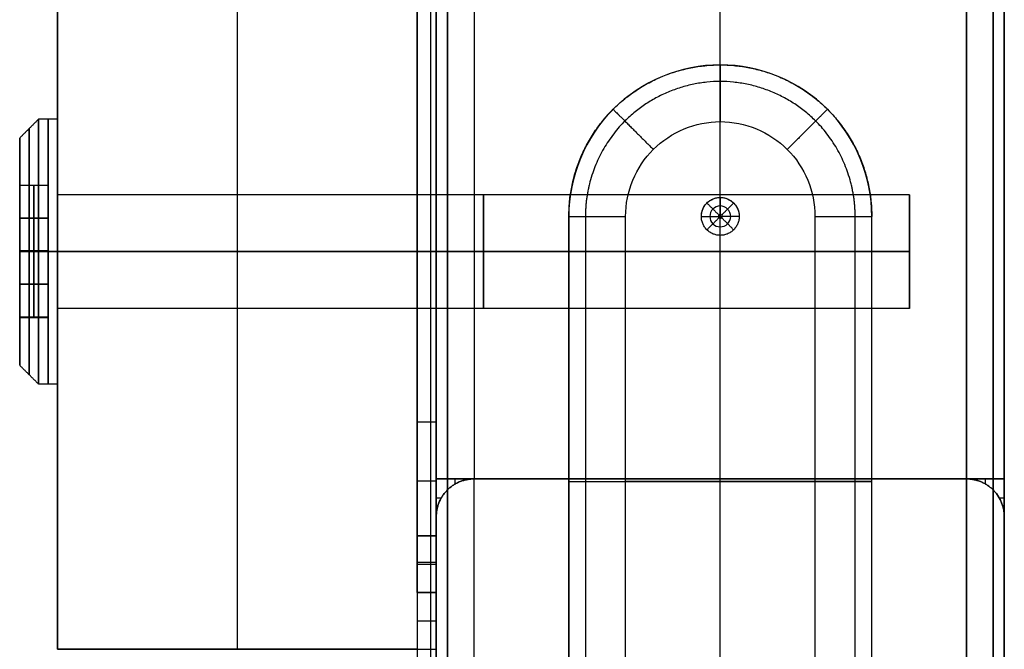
# Model space of a CAD drawing. Header units: millimetres. Extents: x 1640 to 2400, y 0 to 550.
# Tile 20 of 30: x 2348 to 2400, y 21 to 54. Entities that reach past the tile are written whole.
import ezdxf

# ---------------------------------------------------------------- set-up
doc = ezdxf.new("R2010")
doc.units = ezdxf.units.MM
doc.header["$MEASUREMENT"] = 0
doc.layers.add('Little architect__Table', color=7, linetype='Continuous', true_color=0x000000)

msp = doc.modelspace()

# ---------------------------------------------------------------- linework, layer by layer
at = {"layer": 'Little architect__Table'}
for p, q in [((2385, 0, 450), (2385, 550, 450)), ((2370, 547.549, 464.016), (2370, 2.451, 464.016)), ((2400, 2.451, 464.016), (2400, 547.549, 464.016)), ((2385, 20, 480), (2385, 530, 480)), ((2359.5, 21, 450), (2359.5, 529, 450)), ((2385, 30, 30), (2385, 520, 30)), ((2385, 30), (2385, 520)), ((2400, 30, 15), (2400, 520, 15)), ((2370, 272, 15), (2370, 30, 15)), ((2370, 90, 473.501), (2370, 8.096, 473.501)), ((2350, 44.598, 459.5), (2350, 70.402, 459.5)), ((2370, 70.172, 460), (2370, 44.828, 460)), ((2385, 44.862), (2385, 51.862)), ((2350, 45, 461), (2350, 49, 461)), ((2385, 10.858, -4), (2385, 48.865, -4)), ((2348, 48, 461), (2348, 45.509, 461)), ((2370, 47.206, 469), (2370, 47.206, 478)), ((2348, 45.509, 460.984), (2349.5, 45.509, 460.984)), ((2348.75, 45.518, 463), (2348.75, 42.036, 465.031)), ((2348.75, 45.518, 463), (2348.75, 45.5, 458.969)), ((2348.75, 42, 456.969), (2348.75, 45.5, 458.969)), ((2349.5, 45.509, 461), (2349.5, 38.527, 461)), ((2350, 45.5, 467.062), (2350, 45.5, 454.938)), ((2348, 45, 466.196), (2348, 45, 463.302)), ((2348, 45, 458.683), (2348, 45, 455.804)), ((2395, 42, 461), (2395, 45, 461)), ((2395, 42, 461), (2395, 45, 461)), ((2349.5, 43.777, 464.016), (2348, 43.777, 464.016)), ((2349.5, 43.75, 457.969), (2348, 43.75, 457.969)), ((2384.9, 43.862, 18), (2385.1, 43.862, 18)), ((2385.005, 43.762, 18), (2385.005, 43.962, 18)), ((2395, 43.5, 463.598), (2395, 43.5, 458.402)), ((2395, 43.5, 463.598), (2395, 43.5, 458.402)), ((2385, 16.862), (2385, 42.862)), ((2348.75, 42.036, 465.031), (2348.75, 38.536, 463.031)), ((2348.75, 38.518, 459), (2348.75, 42, 456.969)), ((2349.5, 42.018, 456.979), (2349.5, 42.018, 465.021)), ((2395, 42, 461), (2395, 39, 461)), ((2395, 42, 461), (2395, 39, 461)), ((2349.5, 40.286, 464.031), (2348, 40.286, 464.031)), ((2349.5, 40.259, 457.984), (2348, 40.259, 457.984)), ((2395, 40.5, 458.402), (2395, 40.5, 463.598)), ((2395, 40.5, 458.402), (2395, 40.5, 463.598)), ((2350, 21, 459.5), (2350, 39.402, 459.5)), ((2370, 39.172, 460), (2370, 21, 460)), ((2348, 39, 455.804), (2348, 39, 458.719)), ((2348, 39, 463.296), (2348, 39, 466.196)), ((2348, 36, 461), (2348, 38.527, 461)), ((2348, 38.527, 461.016), (2349.5, 38.527, 461.016)), ((2348.75, 38.518, 459), (2348.75, 38.536, 463.031)), ((2350, 39, 461), (2350, 35, 461)), ((2350, 38.5, 454.938), (2350, 38.5, 467.062)), ((2370, 30, 15), (2400, 30, 15)), ((2370, 30, 451), (2370.268, 30, 451)), ((2371, 30, 450), (2371, 30, 450.268)), ((2371, 29.732, 30), (2371, 30, 30)), ((2372, 30, 225), (2398, 30, 225)), ((2377, 29.862, -1), (2377, 29.862)), ((2377, 29.862), (2393, 29.862)), ((2390, 29.862, -4), (2380, 29.862, -4)), ((2385, 30, 30), (2385, 30)), ((2385, 0, 450), (2385, 30, 450)), ((2385, 2), (2385, 30)), ((2385, 30), (2385, 30, 450)), ((2393, 29.862, -1), (2393, 29.862)), ((2399, 30, 450), (2399, 30, 450.268)), ((2399, 29.732, 30), (2399, 30, 30)), ((2399.732, 30, 451), (2400, 30, 451)), ((2370, 29, 30), (2370.268, 29, 30)), ((2399.732, 29, 30), (2400, 29, 30)), ((2370, 28, 226), (2370, 2, 226)), ((2400, 2, 226), (2400, 28, 226)), ((2350, 21, 459.5), (2370, 21, 459.5)), ((2360, 21, 450), (2360, 21, 469))]:
    msp.add_line(p, q, dxfattribs=at)
for points, degree, knots in [([(2350, 529, 450), (2350, 525, 450), (2350, 521, 450), (2350, 520, 450), (2350, 519, 450), (2350, 273, 450), (2350, 27, 450), (2350, 25.5, 450), (2350, 24, 450), (2350, 22.5, 450), (2350, 21, 450)], 2, [-410, -410, -410, -403.517787, -403.517787, -402.70751, -402.70751, -4.051383, -4.051383, -2.43083, -2.43083, 0, 0, 0]), ([(2350, 529, 469), (2350, 525, 469), (2350, 521, 469), (2350, 520, 469), (2350, 519, 469), (2350, 273, 469), (2350, 27, 469), (2350, 25.5, 469), (2350, 24, 469), (2350, 22.5, 469), (2350, 21, 469)], 2, [430, 430, 430, 436.482213, 436.482213, 437.29249, 437.29249, 835.948617, 835.948617, 837.56917, 837.56917, 840, 840, 840]), ([(2384, 43.862, 17.1), (2383.999, 44.123, 17.1), (2384.107, 44.384, 17.1), (2384.478, 44.754, 17.1), (2384.739, 44.862, 17.1), (2385.261, 44.862, 17.1), (2385.523, 44.754, 17.1), (2385.892, 44.384, 17.1), (2386, 44.123, 17.1), (2386, 43.862, 17.1)], 3, [0, 0, 0, 0, 0.0785378, 0.0785378, 0.1570757, 0.1570757, 0.2356135, 0.2356135, 0.3141513, 0.3141513, 0.3141513, 0.3141513]), ([(2384.45, 43.862, 17.55), (2384.449, 44.005, 17.55), (2384.569, 44.293, 17.55), (2385, 44.472, 17.55), (2385.431, 44.293, 17.55), (2385.61, 43.862, 17.55), (2385.431, 43.43, 17.55), (2385, 43.252, 17.55), (2384.569, 43.43, 17.55), (2384.449, 43.718, 17.55), (2384.45, 43.862, 17.55)], 3, [0, 0, 0, 0, 0.0785378, 0.1570757, 0.2356135, 0.3141513, 0.3926892, 0.471227, 0.5497648, 0.6283027, 0.6283027, 0.6283027, 0.6283027]), ([(2385.1, 43.862, 18), (2385.1, 43.888, 18), (2385.078, 43.94, 18), (2385, 43.973, 18), (2384.922, 43.94, 18), (2384.9, 43.888, 18), (2384.9, 43.862, 18)], 3, [-0.3141513, -0.3141513, -0.3141513, -0.3141513, -0.2356135, -0.1570757, -0.0785378, 0, 0, 0, 0]), ([(2384.9, 43.862, 18), (2384.9, 43.836, 18), (2384.922, 43.783, 18), (2385, 43.751, 18), (2385.078, 43.783, 18), (2385.1, 43.836, 18), (2385.1, 43.862, 18)], 3, [-0.6283027, -0.6283027, -0.6283027, -0.6283027, -0.5497648, -0.471227, -0.3926892, -0.3141513, -0.3141513, -0.3141513, -0.3141513]), ([(2350, 21, 450), (2350, 21, 453), (2350, 21, 456), (2350, 21, 462.5), (2350, 21, 469)], 2, [-859, -859, -859, -853, -853, -840, -840, -840]), ([(2370, 21, 469), (2370, 21, 462.5), (2370, 21, 456), (2370, 21, 453.5), (2370, 21, 451)], 2, [840, 840, 840, 853, 853, 858, 858, 858])]:
    msp.add_open_spline(points, degree=degree, knots=knots, dxfattribs=at)
for points, degree in [([(2370, 191.5, 2), (2370, 110.75, 2), (2370, 30, 2)], 2), ([(2370, 30, 28), (2370, 110.75, 28), (2370, 191.5, 28)], 2), ([(2370, 191.5, 452), (2370, 110.75, 452), (2370, 30, 452)], 2), ([(2370, 30, 478), (2370, 110.75, 478), (2370, 191.5, 478)], 2), ([(2370.586, 191.5, 29.414), (2370.586, 110.75, 29.414), (2370.586, 30, 29.414)], 2), ([(2370.586, 30, 0.586), (2370.586, 110.75, 0.586), (2370.586, 191.5, 0.586)], 2), ([(2370.586, 191.5, 479.414), (2370.586, 110.75, 479.414), (2370.586, 30, 479.414)], 2), ([(2370.586, 30, 450.586), (2370.586, 110.75, 450.586), (2370.586, 191.5, 450.586)], 2), ([(2372, 191.5), (2372, 110.75), (2372, 30)], 2), ([(2372, 191.5, 30), (2372, 110.75, 30), (2372, 30, 30)], 2), ([(2372, 191.5, 450), (2372, 110.75, 450), (2372, 30, 450)], 2), ([(2372, 191.5, 480), (2372, 110.75, 480), (2372, 30, 480)], 2), ([(2398, 30, 30), (2398, 110.75, 30), (2398, 191.5, 30)], 2), ([(2398, 191.5), (2398, 110.75), (2398, 30)], 2), ([(2398, 191.5, 480), (2398, 110.75, 480), (2398, 30, 480)], 2), ([(2398, 191.5, 450), (2398, 110.75, 450), (2398, 30, 450)], 2), ([(2399.414, 191.5, 29.414), (2399.414, 110.75, 29.414), (2399.414, 30, 29.414)], 2), ([(2399.414, 30, 0.586), (2399.414, 110.75, 0.586), (2399.414, 191.5, 0.586)], 2), ([(2399.414, 191.5, 479.414), (2399.414, 110.75, 479.414), (2399.414, 30, 479.414)], 2), ([(2399.414, 30, 450.586), (2399.414, 110.75, 450.586), (2399.414, 191.5, 450.586)], 2), ([(2400, 191.5, 28), (2400, 110.75, 28), (2400, 30, 28)], 2), ([(2400, 30, 2), (2400, 110.75, 2), (2400, 191.5, 2)], 2), ([(2400, 30, 478), (2400, 110.75, 478), (2400, 191.5, 478)], 2), ([(2400, 30, 452), (2400, 110.75, 452), (2400, 191.5, 452)], 2), ([(2369, 90, 450), (2369, 58.5, 450), (2369, 27, 450)], 2), ([(2369.707, 27, 450.293), (2369.707, 58.5, 450.293), (2369.707, 90, 450.293)], 2), ([(2370, 90, 478), (2370, 61.5, 478), (2370, 33, 478)], 2), ([(2370, 27, 451), (2370, 58.5, 451), (2370, 90, 451)], 2), ([(2370, 27, 469), (2370, 58.5, 469), (2370, 90, 469)], 2), ([(2369.707, 33, 478.707), (2369.707, 61.354, 478.707), (2369.707, 89.708, 478.707)], 2), ([(2369, 33, 479), (2369, 61, 479), (2369, 89, 479)], 2), ([(2393, 43.862, -1), (2393.01, 45.955, -1), (2391.27, 50.132, -1), (2385, 52.734, -1), (2378.73, 50.132, -1), (2376.99, 45.955, -1), (2377, 43.862, -1)], 3), ([(2385, 51.862, -1), (2385, 51.862, -0.5), (2385, 51.862)], 2), ([(2349, 49, 461), (2348.5, 48.5, 461), (2348, 48, 461)], 2), ([(2350, 49, 461), (2349.5, 49, 461), (2349, 49, 461)], 2), ([(2380, 43.862, -4), (2379.994, 45.17, -4), (2381.081, 47.781, -4), (2385, 49.407, -4), (2388.919, 47.781, -4), (2390.006, 45.17, -4), (2390, 43.862, -4)], 3), ([(2348, 45.518, 463), (2348.75, 45.518, 463), (2349.5, 45.518, 463)], 2), ([(2348, 42.036, 465.031), (2348, 43.777, 464.016), (2348, 45.518, 463)], 2), ([(2348, 45.518, 463), (2348, 45.509, 460.984), (2348, 45.5, 458.969)], 2), ([(2349.5, 45.5, 458.969), (2348.75, 45.5, 458.969), (2348, 45.5, 458.969)], 2), ([(2348, 45.5, 458.969), (2348, 43.75, 457.969), (2348, 42, 456.969)], 2), ([(2349.5, 45.518, 463), (2349.5, 43.777, 464.016), (2349.5, 42.036, 465.031)], 2), ([(2349.5, 45.518, 463), (2349.5, 45.509, 460.984), (2349.5, 45.5, 458.969)], 2), ([(2349.5, 42, 456.969), (2349.5, 43.75, 457.969), (2349.5, 45.5, 458.969)], 2), ([(2395, 45, 461), (2372.5, 45, 461), (2350, 45, 461)], 2), ([(2370, 45, 461), (2360, 45, 461), (2350, 45, 461)], 2), ([(2395, 45, 461), (2382.5, 45, 461), (2370, 45, 461)], 2), ([(2385, 44.862, 17.1), (2385, 44.862, 8.55), (2385, 44.862)], 2), ([(2385, 44.862, 17.1), (2385, 44.412, 17.55), (2385, 43.962, 18)], 2), ([(2384.293, 44.569, 17.1), (2384.611, 44.251, 17.55), (2384.929, 43.932, 18)], 2), ([(2385.707, 44.569, 17.1), (2385.389, 44.251, 17.55), (2385.071, 43.932, 18)], 2), ([(2377, 43.862, -1), (2377, 43.862, -0.5), (2377, 43.862)], 2), ([(2377, 43.862, -1), (2377, 29.862, -1), (2377, 15.862, -1)], 2), ([(2377, 15.862), (2377, 29.862), (2377, 43.862)], 2), ([(2377.879, 43.862, -3.121), (2377.879, 29.862, -3.121), (2377.879, 15.862, -3.121)], 2), ([(2380, 15.862, -4), (2380, 29.862, -4), (2380, 43.862, -4)], 2), ([(2384, 43.862), (2384, 43.862, 8.55), (2384, 43.862, 17.1)], 2), ([(2384, 43.862, 17.1), (2384.45, 43.862, 17.55), (2384.9, 43.862, 18)], 2), ([(2384.293, 43.154, 17.1), (2384.611, 43.473, 17.55), (2384.929, 43.791, 18)], 2), ([(2385, 42.861, 17.1), (2385, 43.311, 17.55), (2385, 43.762, 18)], 2), ([(2385.707, 43.154, 17.1), (2385.389, 43.473, 17.55), (2385.071, 43.791, 18)], 2), ([(2386, 43.862, 17.1), (2385.55, 43.862, 17.55), (2385.1, 43.862, 18)], 2), ([(2386, 43.862, 17.1), (2386, 43.862, 8.55), (2386, 43.862)], 2), ([(2390, 43.862, -4), (2390, 29.862, -4), (2390, 15.862, -4)], 2), ([(2392.121, 15.862, -3.121), (2392.121, 29.862, -3.121), (2392.121, 43.862, -3.121)], 2), ([(2393, 43.862), (2393, 43.862, -0.5), (2393, 43.862, -1)], 2), ([(2393, 15.862, -1), (2393, 29.862, -1), (2393, 43.862, -1)], 2), ([(2393, 15.862), (2393, 29.862), (2393, 43.862)], 2), ([(2385, 42.862, 17.1), (2385, 42.862, 8.55), (2385, 42.862)], 2), ([(2349.5, 42.036, 465.031), (2348.75, 42.036, 465.031), (2348, 42.036, 465.031)], 2), ([(2348, 42, 465.011), (2348, 42.018, 465.021), (2348, 42.036, 465.031)], 2), ([(2348, 42, 467), (2348, 42, 466.005), (2348, 42, 465.011)], 2), ([(2348, 42, 456.969), (2348, 42, 455.984), (2348, 42, 455)], 2), ([(2349, 42, 468), (2348.5, 42, 467.5), (2348, 42, 467)], 2), ([(2348, 42, 455), (2348.5, 42, 454.5), (2349, 42, 454)], 2), ([(2348, 42, 465.011), (2348, 40.268, 464.021), (2348, 38.536, 463.031)], 2), ([(2349.5, 42, 456.969), (2348.75, 42, 456.969), (2348, 42, 456.969)], 2), ([(2348, 38.518, 459), (2348, 40.259, 457.984), (2348, 42, 456.969)], 2), ([(2350, 42, 468), (2349.5, 42, 468), (2349, 42, 468)], 2), ([(2349, 42, 454), (2349.5, 42, 454), (2350, 42, 454)], 2), ([(2349.5, 42.036, 465.031), (2349.5, 40.286, 464.031), (2349.5, 38.536, 463.031)], 2), ([(2349.5, 38.518, 459), (2349.5, 40.259, 457.984), (2349.5, 42, 456.969)], 2), ([(2395, 42, 464), (2372.5, 42, 464), (2350, 42, 464)], 2), ([(2350, 42, 458), (2372.5, 42, 458), (2395, 42, 458)], 2), ([(2350, 42, 464), (2350, 42, 466), (2350, 42, 468)], 2), ([(2350, 42, 454), (2350, 42, 456), (2350, 42, 458)], 2), ([(2370, 42, 464), (2360, 42, 464), (2350, 42, 464)], 2), ([(2350, 42, 458), (2360, 42, 458), (2370, 42, 458)], 2), ([(2395, 42, 464), (2382.5, 42, 464), (2370, 42, 464)], 2), ([(2370, 42, 458), (2382.5, 42, 458), (2395, 42, 458)], 2), ([(2395, 42, 461), (2395, 42, 459.5), (2395, 42, 458)], 2), ([(2395, 42, 464), (2395, 42, 462.5), (2395, 42, 461)], 2), ([(2395, 42, 461), (2395, 42, 462.5), (2395, 42, 464)], 2), ([(2395, 42, 458), (2395, 42, 459.5), (2395, 42, 461)], 2), ([(2349.5, 38.536, 463.031), (2348.75, 38.536, 463.031), (2348, 38.536, 463.031)], 2), ([(2348, 38.536, 463.031), (2348, 38.527, 461.016), (2348, 38.518, 459)], 2), ([(2349.5, 38.518, 459), (2348.75, 38.518, 459), (2348, 38.518, 459)], 2), ([(2349.5, 38.536, 463.031), (2349.5, 38.527, 461.016), (2349.5, 38.518, 459)], 2), ([(2395, 39, 461), (2372.5, 39, 461), (2350, 39, 461)], 2), ([(2370, 39, 461), (2360, 39, 461), (2350, 39, 461)], 2), ([(2395, 39, 461), (2382.5, 39, 461), (2370, 39, 461)], 2), ([(2349, 35, 461), (2348.5, 35.5, 461), (2348, 36, 461)], 2), ([(2350, 35, 461), (2349.5, 35, 461), (2349, 35, 461)], 2), ([(2369, 27, 479), (2369, 30, 479), (2369, 33, 479)], 2), ([(2369.707, 27, 478.707), (2369.707, 30, 478.707), (2369.707, 33, 478.707)], 2), ([(2370, 33, 478), (2370, 30, 478), (2370, 27, 478)], 2), ([(2370, 30, 28), (2370, 30, 15), (2370, 30, 2)], 2), ([(2372, 30, 450), (2371, 30, 450), (2370, 30, 450)], 2), ([(2370, 30, 450), (2370, 30, 451), (2370, 30, 452)], 2), ([(2370, 30, 478), (2370, 25, 478), (2370, 20, 478)], 2), ([(2370, 2, 450), (2370, 16, 450), (2370, 30, 450)], 2), ([(2372, 30, 30), (2371, 30, 30), (2370, 30, 30)], 2), ([(2370, 30, 30), (2370, 29, 30), (2370, 28, 30)], 2), ([(2370, 2, 2), (2370, 16, 2), (2370, 30, 2)], 2), ([(2370, 30, 30), (2370, 30, 16), (2370, 30, 2)], 2), ([(2370.586, 30, 479.414), (2370.586, 25, 479.414), (2370.586, 20, 479.414)], 2), ([(2370.586, 2, 0.586), (2370.586, 16, 0.586), (2370.586, 30, 0.586)], 2), ([(2372, 30), (2385, 30), (2398, 30)], 2), ([(2398, 30, 30), (2385, 30, 30), (2372, 30, 30)], 2), ([(2372, 20, 480), (2372, 25, 480), (2372, 30, 480)], 2), ([(2372, 30, 354), (2372, 30, 237), (2372, 30, 120)], 2), ([(2398, 30, 450), (2385, 30, 450), (2372, 30, 450)], 2), ([(2372, 30, 450), (2372, 30, 402), (2372, 30, 354)], 2), ([(2372, 2), (2372, 16), (2372, 30)], 2), ([(2372, 30), (2385, 30), (2398, 30)], 2), ([(2372, 30, 30), (2372, 30, 75), (2372, 30, 120)], 2), ([(2400, 30, 450), (2399, 30, 450), (2398, 30, 450)], 2), ([(2398, 20, 480), (2398, 25, 480), (2398, 30, 480)], 2), ([(2398, 30, 120), (2398, 30, 237), (2398, 30, 354)], 2), ([(2398, 30, 354), (2398, 30, 402), (2398, 30, 450)], 2), ([(2400, 30, 30), (2399, 30, 30), (2398, 30, 30)], 2), ([(2398, 30), (2398, 16), (2398, 2)], 2), ([(2398, 30, 120), (2398, 30, 75), (2398, 30, 30)], 2), ([(2399.414, 30, 479.414), (2399.414, 25, 479.414), (2399.414, 20, 479.414)], 2), ([(2399.414, 2, 0.586), (2399.414, 16, 0.586), (2399.414, 30, 0.586)], 2), ([(2400, 30, 2), (2400, 30, 15), (2400, 30, 28)], 2), ([(2400, 30, 452), (2400, 30, 451), (2400, 30, 450)], 2), ([(2400, 20, 478), (2400, 25, 478), (2400, 30, 478)], 2), ([(2400, 30, 450), (2400, 16, 450), (2400, 2, 450)], 2), ([(2400, 28, 30), (2400, 29, 30), (2400, 30, 30)], 2), ([(2400, 30, 2), (2400, 16, 2), (2400, 2, 2)], 2), ([(2400, 30, 30), (2400, 30, 16), (2400, 30, 2)], 2), ([(2370.586, 29.414, 120), (2370.586, 29.414, 237), (2370.586, 29.414, 354)], 2), ([(2370.586, 29.414, 354), (2370.586, 29.414, 402), (2370.586, 29.414, 450)], 2), ([(2370.586, 29.414, 30), (2370.586, 29.414, 75), (2370.586, 29.414, 120)], 2), ([(2399.414, 29.414, 120), (2399.414, 29.414, 237), (2399.414, 29.414, 354)], 2), ([(2399.414, 29.414, 354), (2399.414, 29.414, 402), (2399.414, 29.414, 450)], 2), ([(2399.414, 29.414, 30), (2399.414, 29.414, 75), (2399.414, 29.414, 120)], 2), ([(2370, 28, 120), (2370, 28, 237), (2370, 28, 354)], 2), ([(2370, 28, 450), (2370, 15, 450), (2370, 2, 450)], 2), ([(2370, 28, 120), (2370, 28, 75), (2370, 28, 30)], 2), ([(2370, 28, 450), (2370, 28, 402), (2370, 28, 354)], 2), ([(2400, 28, 354), (2400, 28, 237), (2400, 28, 120)], 2), ([(2400, 2, 450), (2400, 15, 450), (2400, 28, 450)], 2), ([(2400, 28, 30), (2400, 28, 75), (2400, 28, 120)], 2), ([(2400, 28, 354), (2400, 28, 402), (2400, 28, 450)], 2), ([(2369, 24, 479), (2369, 25.5, 479), (2369, 27, 479)], 2), ([(2369, 27, 450), (2369, 25.5, 450), (2369, 24, 450)], 2), ([(2369.707, 24, 478.707), (2369.707, 25.5, 478.707), (2369.707, 27, 478.707)], 2), ([(2369.707, 24, 450.293), (2369.707, 25.5, 450.293), (2369.707, 27, 450.293)], 2), ([(2370, 27, 478), (2370, 25.5, 478), (2370, 24, 478)], 2), ([(2370, 24, 451), (2370, 25.5, 451), (2370, 27, 451)], 2), ([(2370, 24, 469), (2370, 25.5, 469), (2370, 27, 469)], 2), ([(2369, 24, 450), (2369, 22.5, 450), (2369, 21, 450)], 2), ([(2369, 24, 479), (2369, 22, 479), (2369, 20, 479)], 2), ([(2369.707, 20, 478.707), (2369.707, 22, 478.707), (2369.707, 24, 478.707)], 2), ([(2369.707, 21, 450.293), (2369.707, 22.5, 450.293), (2369.707, 24, 450.293)], 2), ([(2370, 24, 478), (2370, 22, 478), (2370, 20, 478)], 2), ([(2370, 21, 451), (2370, 22.5, 451), (2370, 24, 451)], 2), ([(2370, 21, 469), (2370, 22.5, 469), (2370, 24, 469)], 2), ([(2369, 21, 450), (2359.5, 21, 450), (2350, 21, 450)], 2), ([(2350, 21, 469), (2360, 21, 469), (2370, 21, 469)], 2), ([(2370, 21, 469), (2370, 12.706, 469), (2370, 4.412, 469)], 2)]:
    msp.add_open_spline(points, degree=degree, dxfattribs=at)
for points, weights, knots in [([(2377, 43.862), (2377, 51.862), (2385, 51.862), (2393, 51.862), (2393, 43.862)], [1, 0.707106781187, 1, 0.707106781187, 1], [-25.132741, -25.132741, -25.132741, -12.566371, -12.566371, 0, 0, 0]), ([(2349, 42, 454), (2349, 49, 454), (2349, 49, 461), (2349, 49, 468), (2349, 42, 468)], [1, 0.707106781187, 1, 0.707106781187, 1], [-43.982297, -43.982297, -43.982297, -32.986723, -32.986723, -21.991149, -21.991149, -21.991149]), ([(2349.5, 42, 468), (2349.5, 49, 468), (2349.5, 49, 461), (2349.5, 49, 454), (2349.5, 42, 454)], [1, 0.707106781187, 1, 0.707106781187, 1], [21.991149, 21.991149, 21.991149, 32.986723, 32.986723, 43.982297, 43.982297, 43.982297]), ([(2350, 42, 468), (2350, 49, 468), (2350, 49, 461), (2350, 49, 454), (2350, 42, 454)], [1, 0.707106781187, 1, 0.707106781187, 1], [21.991149, 21.991149, 21.991149, 32.986723, 32.986723, 43.982297, 43.982297, 43.982297]), ([(2348.5, 42, 467.5), (2348.5, 48.5, 467.5), (2348.5, 48.5, 461), (2348.5, 48.5, 454.5), (2348.5, 42, 454.5)], [1, 0.707106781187, 1, 0.707106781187, 1], [21.991149, 21.991149, 21.991149, 32.986723, 32.986723, 43.982297, 43.982297, 43.982297]), ([(2348, 42, 455), (2348, 48, 455), (2348, 48, 461), (2348, 48, 467), (2348, 42, 467)], [1, 0.707106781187, 1, 0.707106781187, 1], [-43.982297, -43.982297, -43.982297, -32.986723, -32.986723, -21.991149, -21.991149, -21.991149]), ([(2350, 42, 458), (2350, 45, 458), (2350, 45, 461), (2350, 45, 464), (2350, 42, 464)], [1, 0.707106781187, 1, 0.707106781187, 1], [-43.982297, -43.982297, -43.982297, -32.986723, -32.986723, -21.991149, -21.991149, -21.991149]), ([(2350, 42, 464), (2350, 45, 464), (2350, 45, 461), (2350, 45, 458), (2350, 42, 458)], [1, 0.707106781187, 1, 0.707106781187, 1], [21.991149, 21.991149, 21.991149, 32.986723, 32.986723, 43.982297, 43.982297, 43.982297]), ([(2370, 42, 458), (2370, 45, 458), (2370, 45, 461), (2370, 45, 464), (2370, 42, 464)], [1, 0.707106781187, 1, 0.707106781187, 1], [-43.982297, -43.982297, -43.982297, -32.986724, -32.986724, -21.99115, -21.99115, -21.99115]), ([(2370, 42, 464), (2370, 45, 464), (2370, 45, 461), (2370, 45, 458), (2370, 42, 458)], [1, 0.707106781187, 1, 0.707106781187, 1], [21.991147, 21.991147, 21.991147, 32.986722, 32.986722, 43.982297, 43.982297, 43.982297]), ([(2372.5, 42, 464), (2372.5, 45, 464), (2372.5, 45, 461), (2372.5, 45, 458), (2372.5, 42, 458)], [1, 0.707106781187, 1, 0.707106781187, 1], [21.991149, 21.991149, 21.991149, 32.986723, 32.986723, 43.982297, 43.982297, 43.982297]), ([(2372.5, 42, 464), (2372.5, 45, 464), (2372.5, 45, 461), (2372.5, 45, 458), (2372.5, 42, 458)], [1, 0.707106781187, 1, 0.707106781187, 1], [21.991149, 21.991149, 21.991149, 32.986723, 32.986723, 43.982297, 43.982297, 43.982297]), ([(2384, 43.862), (2384, 44.862), (2385, 44.862), (2386, 44.862), (2386, 43.862)], [1, 0.707106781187, 1, 0.707106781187, 1], [0, 0, 0, 1.570796, 1.570796, 3.141593, 3.141593, 3.141593]), ([(2384, 43.862, 7.615), (2384, 44.862, 7.615), (2385, 44.862, 7.615), (2386, 44.862, 7.615), (2386, 43.862, 7.615)], [1, 0.707106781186, 1, 0.707106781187, 1], [0, 0, 0, 1.570796, 1.570796, 3.141593, 3.141593, 3.141593]), ([(2395, 42, 464), (2395, 45, 464), (2395, 45, 461), (2395, 45, 458), (2395, 42, 458)], [1, 0.707106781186, 1, 0.707106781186, 1], [21.991149, 21.991149, 21.991149, 32.986723, 32.986723, 43.982297, 43.982297, 43.982297]), ([(2395, 42, 458), (2395, 45, 458), (2395, 45, 461), (2395, 45, 464), (2395, 42, 464)], [1, 0.707106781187, 1, 0.707106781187, 1], [-43.982297, -43.982297, -43.982297, -32.986723, -32.986723, -21.991149, -21.991149, -21.991149]), ([(2386, 43.862), (2386, 42.862), (2385, 42.862), (2384, 42.862), (2384, 43.862)], [1, 0.707106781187, 1, 0.707106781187, 1], [3.141593, 3.141593, 3.141593, 4.712389, 4.712389, 6.283185, 6.283185, 6.283185]), ([(2386, 43.862, 17.1), (2386, 42.862, 17.1), (2385, 42.862, 17.1), (2384, 42.862, 17.1), (2384, 43.862, 17.1)], [1, 0.707106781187, 1, 0.707106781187, 0.999999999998], [0.3141513, 0.3141513, 0.3141513, 0.471227, 0.471227, 0.6283027, 0.6283027, 0.6283027]), ([(2386, 43.862, 7.615), (2386, 42.862, 7.615), (2385, 42.862, 7.615), (2384, 42.862, 7.615), (2384, 43.862, 7.615)], [1, 0.707106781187, 1, 0.707106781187, 0.999999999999], [3.141593, 3.141593, 3.141593, 4.712389, 4.712389, 6.283185, 6.283185, 6.283185]), ([(2348, 42, 455), (2348, 36, 455), (2348, 36, 461), (2348, 36, 467), (2348, 42, 467)], [1, 0.707106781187, 1, 0.707106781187, 1], [0, 0, 0, 10.995574, 10.995574, 21.991149, 21.991149, 21.991149]), ([(2348.5, 42, 454.5), (2348.5, 35.5, 454.5), (2348.5, 35.5, 461), (2348.5, 35.5, 467.5), (2348.5, 42, 467.5)], [1, 0.707106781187, 1, 0.707106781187, 1], [0, 0, 0, 10.995574, 10.995574, 21.991149, 21.991149, 21.991149]), ([(2349, 42, 468), (2349, 35, 468), (2349, 35, 461), (2349, 35, 454), (2349, 42, 454)], [1, 0.707106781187, 1, 0.707106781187, 1], [-21.991149, -21.991149, -21.991149, -10.995574, -10.995574, 0, 0, 0]), ([(2349.5, 42, 454), (2349.5, 35, 454), (2349.5, 35, 461), (2349.5, 35, 468), (2349.5, 42, 468)], [1, 0.707106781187, 1, 0.707106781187, 1], [0, 0, 0, 10.995574, 10.995574, 21.991149, 21.991149, 21.991149]), ([(2350, 42, 464), (2350, 39, 464), (2350, 39, 461), (2350, 39, 458), (2350, 42, 458)], [1, 0.707106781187, 1, 0.707106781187, 1], [-21.991149, -21.991149, -21.991149, -10.995574, -10.995574, 0, 0, 0]), ([(2350, 42, 468), (2350, 35, 468), (2350, 35, 461), (2350, 35, 454), (2350, 42, 454)], [1, 0.707106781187, 1, 0.707106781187, 1], [-21.991149, -21.991149, -21.991149, -10.995574, -10.995574, 0, 0, 0]), ([(2350, 42, 464), (2350, 39, 464), (2350, 39, 461), (2350, 39, 458), (2350, 42, 458)], [1, 0.707106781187, 1, 0.707106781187, 1], [-21.991149, -21.991149, -21.991149, -10.995574, -10.995574, 0, 0, 0]), ([(2370, 42, 464), (2370, 39, 464), (2370, 39, 461), (2370, 39, 458), (2370, 42, 458)], [1, 0.707106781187, 1, 0.707106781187, 1], [-21.99115, -21.99115, -21.99115, -10.995575, -10.995575, 0, 0, 0]), ([(2370, 42, 458), (2370, 39, 458), (2370, 39, 461), (2370, 39, 464), (2370, 42, 464)], [1, 0.707106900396, 1, 0.707106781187, 1], [0, 0, 0, 10.995572, 10.995572, 21.991147, 21.991147, 21.991147]), ([(2372.5, 42, 458), (2372.5, 39, 458), (2372.5, 39, 461), (2372.5, 39, 464), (2372.5, 42, 464)], [1, 0.707106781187, 1, 0.707106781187, 1], [0, 0, 0, 10.995574, 10.995574, 21.991149, 21.991149, 21.991149]), ([(2372.5, 42, 458), (2372.5, 39, 458), (2372.5, 39, 461), (2372.5, 39, 464), (2372.5, 42, 464)], [1, 0.707106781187, 1, 0.707106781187, 1], [0, 0, 0, 10.995574, 10.995574, 21.991149, 21.991149, 21.991149]), ([(2395, 42, 458), (2395, 39, 458), (2395, 39, 461), (2395, 39, 464), (2395, 42, 464)], [1, 0.707106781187, 1, 0.707106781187, 1], [0, 0, 0, 10.995574, 10.995574, 21.991149, 21.991149, 21.991149]), ([(2395, 42, 464), (2395, 39, 464), (2395, 39, 461), (2395, 39, 458), (2395, 42, 458)], [1, 0.707106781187, 1, 0.707106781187, 1], [-21.991149, -21.991149, -21.991149, -10.995574, -10.995574, 0, 0, 0])]:
    msp.add_rational_spline(points, weights, degree=2, knots=knots, dxfattribs=at)
for points, weights, degree in [([(2385, 51.867, -1), (2385, 51.867, -4), (2385, 48.865, -4)], [1, 0.707106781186, 1], 2), ([(2392.121, 43.862, -3.121), (2392.131, 45.725, -3.121), (2390.582, 49.444, -3.121), (2385, 51.76, -3.121), (2379.418, 49.444, -3.121), (2377.87, 45.725, -3.121), (2377.879, 43.862, -3.121)], [0.853553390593, 0.853553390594, 0.853553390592, 0.853553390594, 0.853553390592, 0.853553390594, 0.853553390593], 3), ([(2379.34, 49.522, -1), (2379.34, 49.522, -4), (2381.462, 47.399, -4)], [1, 0.707106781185, 1], 2), ([(2390.66, 49.522, -1), (2390.66, 49.522, -4), (2388.538, 47.399, -4)], [1, 0.707106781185, 1], 2), ([(2377, 43.862, -1), (2377, 43.862, -4), (2380, 43.862, -4)], [1, 0.707106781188, 1], 2), ([(2390, 43.862, -4), (2393, 43.862, -4), (2393, 43.862, -1)], [1, 0.707106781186, 1], 2), ([(2370, 33, 478), (2370, 33, 479), (2369, 33, 479)], [1, 0.707106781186, 1], 2), ([(2369, 29.9, 479), (2370, 29.9, 479), (2370, 29.9, 478)], [1, 0.707106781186, 1], 2), ([(2372, 30, 30), (2370, 30, 30), (2370, 30, 28)], [1, 0.707106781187, 1], 2), ([(2370, 30, 2), (2370, 30), (2372, 30)], [1, 0.707106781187, 1], 2), ([(2370, 30, 452), (2370, 30, 450), (2372, 30, 450)], [1, 0.707106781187, 1], 2), ([(2372, 30, 480), (2370, 30, 480), (2370, 30, 478)], [1, 0.707106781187, 1], 2), ([(2370, 28, 354), (2370, 30, 354), (2372, 30, 354)], [0.999999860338, 0.707106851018, 1], 2), ([(2372, 30, 120), (2370, 30, 120), (2370, 28, 120)], [1, 0.707106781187, 1], 2), ([(2372, 30, 450), (2370, 30, 450), (2370, 28, 450)], [1, 0.707106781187, 1], 2), ([(2370, 28, 30), (2370, 30, 30), (2372, 30, 30)], [1, 0.707106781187, 1], 2), ([(2370, 30, 2), (2370, 30), (2372, 30)], [1, 0.707106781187, 1], 2), ([(2372, 30, 249.133), (2370, 30, 249.133), (2370, 28, 249.133)], [1, 0.707106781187, 1], 2), ([(2377, 29.862, -1), (2377, 29.862, -4), (2380, 29.862, -4)], [1, 0.707106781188, 1], 2), ([(2393, 29.862, -1), (2393, 29.862, -4), (2390, 29.862, -4)], [1, 0.707106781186, 1], 2), ([(2400, 30, 28), (2400, 30, 30), (2398, 30, 30)], [1, 0.707106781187, 1], 2), ([(2398, 30), (2400, 30), (2400, 30, 2)], [1, 0.707106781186, 1], 2), ([(2398, 30, 450), (2400, 30, 450), (2400, 30, 452)], [1, 0.707106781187, 1], 2), ([(2398, 30, 480), (2400, 30, 480), (2400, 30, 478)], [1, 0.707106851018, 0.999999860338], 2), ([(2398, 30, 354), (2400, 30, 354), (2400, 28, 354)], [1, 0.707106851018, 0.999999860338], 2), ([(2400, 28, 120), (2400, 30, 120), (2398, 30, 120)], [1, 0.707106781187, 1], 2), ([(2400, 28, 450), (2400, 30, 450), (2398, 30, 450)], [1, 0.707106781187, 1], 2), ([(2398, 30, 30), (2400, 30, 30), (2400, 28, 30)], [1, 0.707106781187, 1], 2), ([(2398, 30), (2400, 30), (2400, 30, 2)], [1, 0.707106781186, 1], 2), ([(2398, 30, 249.133), (2400, 30, 249.133), (2400, 28, 249.133)], [1, 0.707106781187, 1], 2), ([(2369, 27, 479), (2370, 27, 479), (2370, 27, 478)], [1, 0.707106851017, 0.999999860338], 2), ([(2370, 27, 451), (2370, 27, 450), (2369, 27, 450)], [1, 0.707106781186, 1], 2), ([(2369, 25.6, 450), (2370, 25.6, 450), (2370, 25.6, 451)], [1, 0.707106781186, 1], 2), ([(2369, 25.5, 479), (2370, 25.5, 479), (2370, 25.5, 478)], [1, 0.707106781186, 1], 2), ([(2370, 24, 478), (2370, 24, 479), (2369, 24, 479)], [1, 0.707106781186, 1], 2), ([(2369, 24, 450), (2370, 24, 450), (2370, 24, 451)], [1, 0.707106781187, 1], 2), ([(2369, 22.5, 450), (2370, 22.5, 450), (2370, 22.5, 451)], [1, 0.707106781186, 1], 2), ([(2369, 21, 450), (2370, 21, 450), (2370, 21, 451)], [1, 0.707106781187, 1], 2)]:
    msp.add_rational_spline(points, weights, degree=degree, dxfattribs=at)

doc.saveas('drawing.dxf')
